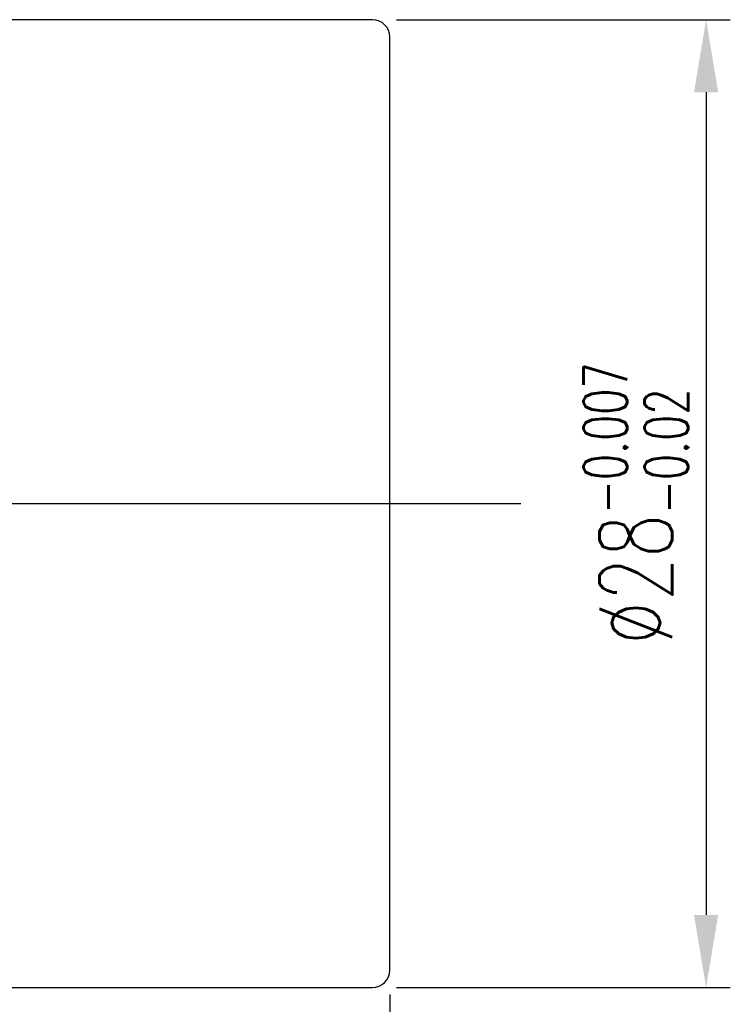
# Model space of a CAD drawing. Extents: x -94 to 1045, y 423 to 643.
# Tile 58 of 59: x 33 to 54, y 478 to 507. Entities that reach past the tile are written whole.
import ezdxf
from ezdxf.lldxf.tags import DXFTag

# ---------------------------------------------------------------- set-up
doc = ezdxf.new("R2010")
doc.units = 0
doc.header["$LTSCALE"] = 2
doc.header["$MEASUREMENT"] = 0
doc.styles.add('DIM-7', font='SIMPLEX.shx', dxfattribs={"width": 0.7, "bigfont": 'chineset.shx'})
tags = doc.linetypes.add('CENTER', pattern=[2, 1.25, -0.25, 0.25, -0.25]).pattern_tags.tags
tags[10:11] = [DXFTag(74, 4), DXFTag(75, 0), DXFTag(340, '0'), DXFTag(46, 0.0), DXFTag(50, 0.0), DXFTag(44, 0.0), DXFTag(45, 0.0)]
tags[8:9] = [DXFTag(74, 4), DXFTag(75, 0), DXFTag(340, '0'), DXFTag(46, 0.0), DXFTag(50, 0.0), DXFTag(44, 0.0), DXFTag(45, 0.0)]
tags[6:7] = [DXFTag(74, 4), DXFTag(75, 0), DXFTag(340, '0'), DXFTag(46, 0.0), DXFTag(50, 0.0), DXFTag(44, 0.0), DXFTag(45, 0.0)]
tags[4:5] = [DXFTag(74, 4), DXFTag(75, 0), DXFTag(340, '0'), DXFTag(46, 0.0), DXFTag(50, 0.0), DXFTag(44, 0.0), DXFTag(45, 0.0)]
doc.dimstyles.new('CNS', dxfattribs={"dimscale": 0.7, "dimtxt": 3, "dimasz": 3, "dimexe": 1, "dimexo": 1, "dimgap": 1.5, "dimtad": 1, "dimdsep": 46, "dimtxsty": 'DIM-7', "dimcen": 0.09, "dimclrd": 4, "dimclre": 4, "dimclrt": 4, "dimadec": 0, "dimazin": 2, "dimtfac": 1, "dimtmove": 0, "dimatfit": 3, "dimfxl": 0, "dimtvp": 0.971429, "dimtolj": 1, "dimarcsym": 0})

# ---------------------------------------------------------------- blocks, each defined once
blk = doc.blocks.new('*D9')
at = {"lineweight": -2, "transparency": 16777216}
for p, q in [((-5.84, 478.632), (-5.84, 458.249)), ((44.16, 478.632), (44.16, 458.249)), ((-3.74, 458.949), (42.06, 458.949))]:
    blk.add_line(p, q, dxfattribs=at)
at = {"transparency": 16777216}
for points in [[(-3.74, 459.299), (-3.74, 458.599), (-5.84, 458.949)], [(42.06, 459.299), (42.06, 458.599), (44.16, 458.949)]]:
    blk.add_solid(points, dxfattribs=at)
at = {"layer": 'DEFPOINTS', "color": 0, "transparency": 16777216}
for p in [(-5.84, 479.332), (44.16, 479.332), (44.16, 458.949)]:
    blk.add_point(p, dxfattribs=at)
at = {"transparency": 16777216, "insert": (19.16, 460.559), "char_height": 2.1, "attachment_point": 5, "style": 'DIM-7'}
blk.add_mtext('\\A1;50', dxfattribs=at)
blk = doc.blocks.new('*D10')
at = {"lineweight": -2, "transparency": 16777216}
for p, q in [((44.36, 506.832), (54.011, 506.832)), ((53.311, 504.732), (53.311, 480.932)), ((44.36, 478.832), (54.011, 478.832))]:
    blk.add_line(p, q, dxfattribs=at)
at = {"transparency": 16777216}
for points in [[(52.961, 504.732), (53.661, 504.732), (53.311, 506.832)], [(52.961, 480.932), (53.661, 480.932), (53.311, 478.832)]]:
    blk.add_solid(points, dxfattribs=at)
at = {"layer": 'DEFPOINTS', "color": 0, "transparency": 16777216}
for p in [(43.66, 506.832), (43.66, 478.832), (53.311, 478.832)]:
    blk.add_point(p, dxfattribs=at)
at = {"transparency": 16777216, "insert": (51.281, 492.832), "char_height": 2.1, "attachment_point": 5, "rotation": 90, "style": 'DIM-7'}
blk.add_mtext('\\A1;%%C28{\\H1.26;\\S-0.007^ -0.02;}', dxfattribs=at)

msp = doc.modelspace()

# ---------------------------------------------------------------- linework, layer by layer
at = {"color": 7, "linetype": 'Continuous'}
for p, q in [((43.66, 506.832), (9.16, 506.832)), ((44.16, 479.332), (44.16, 506.332)), ((9.16, 478.832), (43.66, 478.832))]:
    msp.add_line(p, q, dxfattribs=at)
at = {"color": 7, "linetype": 'CENTER'}
msp.add_line((-7.251, 492.832), (47.954, 492.832), dxfattribs=at)
at = {"color": 7, "linetype": 'Continuous'}
for centre, start, end in [((43.66, 506.332), 0, 90), ((43.66, 479.332), 270, 0)]:
    msp.add_arc(centre, 0.5, start, end, dxfattribs=at)

# ---------------------------------------------------------------- dimensions: what is measured, and where the dimension line sits
at = {"color": 7}
dim = msp.add_linear_dim(base=(53.311, 478.832), p1=(43.66, 506.832), p2=(43.66, 478.832), angle=90, text='%%C<>', dimstyle='CNS', override={"dimscale": 0.7, "dimgap": 0.8, "dimtad": 1, "dimclrd": 256, "dimclre": 256, "dimclrt": 256, "dimadec": 2, "dimazin": 2, "dimtol": 1, "dimlim": 0, "dimtp": -0.007, "dimtm": 0.02, "dimtfac": 0.6, "dimtdec": 3, "dimtmove": 1}, dxfattribs=at)
dim.commit()
dim.dimension.update_dxf_attribs({"geometry": '*D10', "text_midpoint": (51.281, 492.832)})
dim = msp.add_linear_dim(base=(44.16, 458.949), p1=(-5.84, 479.332), p2=(44.16, 479.332), dimstyle='CNS', override={"dimscale": 0.7, "dimgap": 0.8, "dimtad": 1, "dimclrd": 256, "dimclre": 256, "dimclrt": 256, "dimadec": 2, "dimazin": 2, "dimtm": 1e-09, "dimtfac": 0.6, "dimtmove": 1}, dxfattribs=at)
dim.commit()
dim.dimension.update_dxf_attribs({"geometry": '*D9', "text_midpoint": (19.16, 460.559)})

doc.saveas('drawing.dxf')
